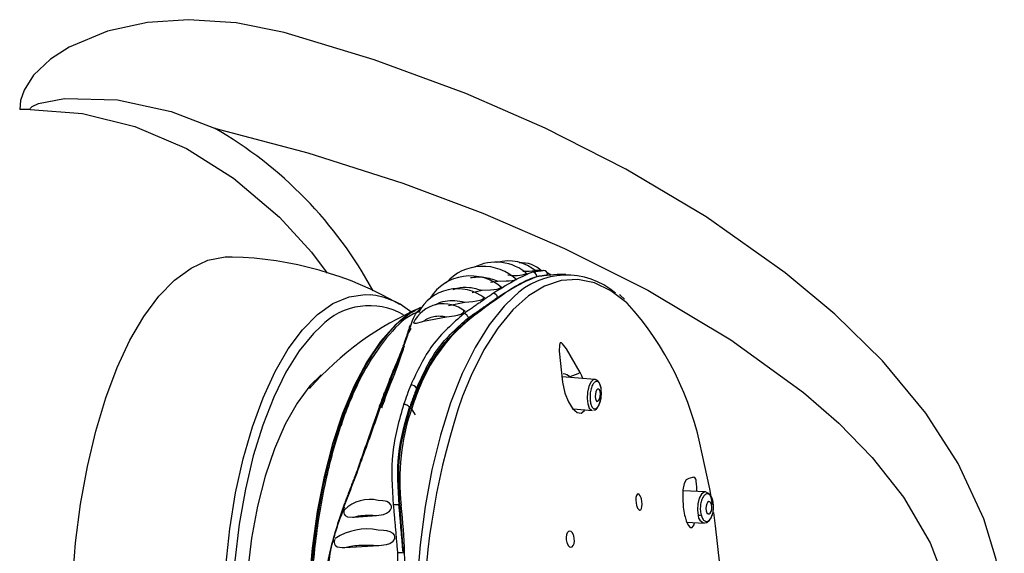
# Model space of a CAD drawing. Header units: millimetres. Extents: x 3813.37 to 3814.5, y 4795.07 to 4797.37.
# Tile 37 of 41: x 3813.7291 to 3813.8082, y 4796.6539 to 4796.6968. Entities that reach past the tile are written whole.
import ezdxf

# ---------------------------------------------------------------- set-up
doc = ezdxf.new("R2010")
doc.units = ezdxf.units.MM
doc.layers.add('SANINDUSA', color=3, linetype='Continuous')

msp = doc.modelspace()

# ---------------------------------------------------------------- linework, layer by layer
at = {"layer": 'SANINDUSA'}
for p, q in [((3813.729900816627, 4796.689567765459), (3813.72906585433, 4796.689567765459)), ((3813.770912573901, 4796.676630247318), (3813.770468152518, 4796.676649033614)), ((3813.766899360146, 4796.675715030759), (3813.767500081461, 4796.675783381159)), ((3813.765421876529, 4796.674885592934), (3813.766226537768, 4796.675050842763)), ((3813.763532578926, 4796.673834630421), (3813.76484069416, 4796.674095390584)), ((3813.761520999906, 4796.672561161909), (3813.763370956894, 4796.672914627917)), ((3813.765136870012, 4796.672731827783), (3813.765125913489, 4796.672845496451)), ((3813.76513687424, 4796.672731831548), (3813.765138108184, 4796.672727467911)), ((3813.77528724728, 4796.667889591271), (3813.772650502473, 4796.668106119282)), ((3813.760965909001, 4796.667179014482), (3813.760984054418, 4796.666990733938)), ((3813.760984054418, 4796.666990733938), (3813.761051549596, 4796.66687133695)), ((3813.760480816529, 4796.665628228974), (3813.760399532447, 4796.66564556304)), ((3813.760480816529, 4796.665628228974), (3813.760854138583, 4796.665040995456)), ((3813.773556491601, 4796.6655476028), (3813.773495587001, 4796.665563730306)), ((3813.773575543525, 4796.665521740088), (3813.775082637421, 4796.665397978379)), ((3813.784188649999, 4796.658839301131), (3813.78237079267, 4796.658920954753)), ((3813.759555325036, 4796.657763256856), (3813.759604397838, 4796.657752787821)), ((3813.759606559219, 4796.657750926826), (3813.759733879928, 4796.657641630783)), ((3813.755958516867, 4796.656820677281), (3813.75772987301, 4796.656951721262)), ((3813.782686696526, 4796.656404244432), (3813.784076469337, 4796.656341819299)), ((3813.755203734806, 4796.654383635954), (3813.757928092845, 4796.654534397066))]:
    msp.add_line(p, q, dxfattribs=at)
at = {"layer": 'SANINDUSA', "flags": 128}
for points in [[(3813.750323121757, 4796.695768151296), (3813.746453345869, 4796.696552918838), (3813.742621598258, 4796.696798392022), (3813.739330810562, 4796.696574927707), (3813.736115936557, 4796.695873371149), (3813.733041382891, 4796.694577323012), (3813.731551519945, 4796.693628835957), (3813.730183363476, 4796.692326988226), (3813.729425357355, 4796.691142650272), (3813.729142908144, 4796.690298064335), (3813.72906585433, 4796.689567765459)], [(3813.764911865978, 4796.690859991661), (3813.757563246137, 4796.693574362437), (3813.750323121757, 4796.695768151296)], [(3813.764911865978, 4796.60424673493), (3813.771308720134, 4796.607046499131), (3813.777784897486, 4796.610320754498), (3813.784275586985, 4796.614153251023), (3813.789563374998, 4796.617814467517), (3813.794691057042, 4796.622044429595), (3813.799475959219, 4796.626939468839), (3813.802193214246, 4796.63038835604), (3813.804583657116, 4796.634191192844), (3813.806540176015, 4796.638470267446), (3813.807816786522, 4796.643095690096), (3813.808198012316, 4796.646544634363), (3813.808103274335, 4796.650020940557), (3813.807535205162, 4796.653416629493), (3813.80655240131, 4796.6566765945), (3813.804488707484, 4796.661135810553), (3813.801889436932, 4796.665166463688), (3813.798398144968, 4796.669379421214), (3813.794583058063, 4796.673118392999), (3813.790585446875, 4796.676443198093), (3813.784235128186, 4796.680945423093), (3813.777769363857, 4796.684792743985), (3813.771293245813, 4796.688069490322), (3813.764911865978, 4796.690859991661)], [(3813.729900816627, 4796.689567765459), (3813.729903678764, 4796.689599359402), (3813.729913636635, 4796.689635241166), (3813.729941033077, 4796.689687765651), (3813.730061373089, 4796.689808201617), (3813.730574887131, 4796.690056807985), (3813.732673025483, 4796.69045835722), (3813.736922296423, 4796.690360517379), (3813.741241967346, 4796.68942089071), (3813.744728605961, 4796.688074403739)], [(3813.729900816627, 4796.689567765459), (3813.734115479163, 4796.689246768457), (3813.738314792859, 4796.688220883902), (3813.742462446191, 4796.686446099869), (3813.74626077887, 4796.684068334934), (3813.749955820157, 4796.680917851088), (3813.752528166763, 4796.678110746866), (3813.753767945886, 4796.676438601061)], [(3813.744728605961, 4796.688074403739), (3813.752216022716, 4796.686109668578), (3813.759853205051, 4796.683668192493)], [(3813.759853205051, 4796.683668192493), (3813.766299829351, 4796.681246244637), (3813.772857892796, 4796.678408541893), (3813.779538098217, 4796.675052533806), (3813.786211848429, 4796.67107599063), (3813.792057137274, 4796.666825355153), (3813.794889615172, 4796.664359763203), (3813.797586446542, 4796.661610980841), (3813.800107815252, 4796.658436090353), (3813.802233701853, 4796.654762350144), (3813.803198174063, 4796.65224439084)], [(3813.733305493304, 4796.651527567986), (3813.733561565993, 4796.65474173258), (3813.733963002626, 4796.65787154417), (3813.734505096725, 4796.660880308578), (3813.735181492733, 4796.663732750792), (3813.735984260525, 4796.666395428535), (3813.736903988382, 4796.668837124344), (3813.737929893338, 4796.67102921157), (3813.739049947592, 4796.672945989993), (3813.740251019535, 4796.674564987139), (3813.741519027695, 4796.675867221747), (3813.742839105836, 4796.676837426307), (3813.744195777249, 4796.677464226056), (3813.745573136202, 4796.677740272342), (3813.746144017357, 4796.677751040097)], [(3813.777889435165, 4796.674017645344), (3813.7778639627, 4796.674040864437), (3813.776583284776, 4796.675013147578), (3813.775264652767, 4796.675640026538), (3813.773924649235, 4796.67591361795), (3813.772580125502, 4796.675830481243), (3813.771247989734, 4796.675391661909), (3813.769944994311, 4796.674602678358), (3813.768687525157, 4796.673473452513), (3813.767491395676, 4796.672018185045), (3813.76637164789, 4796.670255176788), (3813.765342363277, 4796.668206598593), (3813.764651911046, 4796.666535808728)], [(3813.767500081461, 4796.675783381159), (3813.768156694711, 4796.675800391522), (3813.768405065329, 4796.675814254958), (3813.768649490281, 4796.675838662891), (3813.768783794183, 4796.675862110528), (3813.76888388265, 4796.675893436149), (3813.76892406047, 4796.675923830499), (3813.768921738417, 4796.675952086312)], [(3813.770748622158, 4796.676174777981), (3813.77111520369, 4796.676251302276), (3813.771178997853, 4796.67625231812)], [(3813.772950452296, 4796.676315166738), (3813.772271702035, 4796.676323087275), (3813.771181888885, 4796.676221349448)], [(3813.766226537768, 4796.675050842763), (3813.766901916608, 4796.675084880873), (3813.767171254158, 4796.675109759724), (3813.767438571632, 4796.67515065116), (3813.76757211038, 4796.675184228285), (3813.767674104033, 4796.675227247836), (3813.767717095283, 4796.675267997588), (3813.767717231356, 4796.675303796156)], [(3813.745620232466, 4796.652866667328), (3813.745949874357, 4796.655867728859), (3813.746421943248, 4796.658760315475), (3813.747030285, 4796.661506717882), (3813.747766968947, 4796.664071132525), (3813.748622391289, 4796.666420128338), (3813.749585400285, 4796.66852308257), (3813.750643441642, 4796.670352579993), (3813.751782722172, 4796.671884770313), (3813.752988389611, 4796.673099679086), (3813.75424472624, 4796.673981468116), (3813.75553535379, 4796.674518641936), (3813.756843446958, 4796.674704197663), (3813.75722804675, 4796.674691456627)], [(3813.768753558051, 4796.674499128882), (3813.768007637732, 4796.673767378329), (3813.766798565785, 4796.672269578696), (3813.765667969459, 4796.670460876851), (3813.764630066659, 4796.668364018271), (3813.763697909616, 4796.666005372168), (3813.762883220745, 4796.663414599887), (3813.762196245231, 4796.660624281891), (3813.761645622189, 4796.657669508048), (3813.761238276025, 4796.654587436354), (3813.760979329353, 4796.651416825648), (3813.760872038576, 4796.648197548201), (3813.760917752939, 4796.644970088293), (3813.761115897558, 4796.641775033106), (3813.761463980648, 4796.638652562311), (3813.761957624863, 4796.635641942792), (3813.762590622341, 4796.632781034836), (3813.763355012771, 4796.63010581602), (3813.764241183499, 4796.627649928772), (3813.765237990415, 4796.625444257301), (3813.766332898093, 4796.623516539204), (3813.767512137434, 4796.621891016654), (3813.768760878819, 4796.620588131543), (3813.76877331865, 4796.620577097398)], [(3813.76484069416, 4796.674095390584), (3813.765492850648, 4796.67415126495), (3813.765790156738, 4796.674193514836), (3813.766085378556, 4796.674261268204), (3813.766210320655, 4796.674307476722), (3813.766302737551, 4796.674362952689), (3813.766339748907, 4796.674413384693), (3813.766335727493, 4796.674457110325)], [(3813.77766166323, 4796.6743436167), (3813.77735971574, 4796.674628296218), (3813.77726620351, 4796.674694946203)], [(3813.761291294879, 4796.673680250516), (3813.760493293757, 4796.673238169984), (3813.7592528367, 4796.67225054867), (3813.758069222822, 4796.670928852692), (3813.756958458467, 4796.669290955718), (3813.75593556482, 4796.667359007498), (3813.755014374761, 4796.665159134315), (3813.754207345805, 4796.662721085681), (3813.753525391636, 4796.660077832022), (3813.752977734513, 4796.657265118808), (3813.75257178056, 4796.654320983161), (3813.752313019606, 4796.651285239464), (3813.752204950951, 4796.648198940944), (3813.752249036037, 4796.645103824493), (3813.752444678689, 4796.642041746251), (3813.752789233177, 4796.639054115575), (3813.753278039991, 4796.636181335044), (3813.753904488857, 4796.633462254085), (3813.754660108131, 4796.630933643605), (3813.755534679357, 4796.628629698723), (3813.756516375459, 4796.626581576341), (3813.757591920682, 4796.624816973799), (3813.758746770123, 4796.623359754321), (3813.759965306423, 4796.6222296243)], [(3813.763370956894, 4796.672914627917), (3813.763978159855, 4796.672996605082), (3813.764247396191, 4796.673055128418), (3813.764512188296, 4796.673142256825), (3813.764641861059, 4796.673207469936), (3813.764734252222, 4796.673281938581), (3813.764768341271, 4796.673346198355), (3813.764759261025, 4796.673401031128)], [(3813.760725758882, 4796.672474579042), (3813.760724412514, 4796.672472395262), (3813.760726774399, 4796.672434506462), (3813.760783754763, 4796.672408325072), (3813.760947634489, 4796.672418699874), (3813.761359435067, 4796.672516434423), (3813.761520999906, 4796.672561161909)], [(3813.753255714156, 4796.672148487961), (3813.752680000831, 4796.671586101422), (3813.75153120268, 4796.670178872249), (3813.750459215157, 4796.668465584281), (3813.749478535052, 4796.666469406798), (3813.748602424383, 4796.664217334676), (3813.747842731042, 4796.661739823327), (3813.747209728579, 4796.659070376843), (3813.746711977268, 4796.656245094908), (3813.746356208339, 4796.653302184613), (3813.746147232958, 4796.650281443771), (3813.746087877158, 4796.64722372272), (3813.746178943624, 4796.644170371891), (3813.746419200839, 4796.641162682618), (3813.746805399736, 4796.638241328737), (3813.747332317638, 4796.635445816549), (3813.747992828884, 4796.632813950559), (3813.748778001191, 4796.630381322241), (3813.749677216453, 4796.62818082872), (3813.750678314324, 4796.626242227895), (3813.751418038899, 4796.625076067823)], [(3813.774122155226, 4796.668430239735), (3813.773006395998, 4796.670354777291), (3813.772693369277, 4796.670751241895), (3813.77260552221, 4796.670818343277), (3813.772542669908, 4796.670835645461), (3813.772497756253, 4796.670815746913), (3813.772465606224, 4796.670764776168), (3813.77243647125, 4796.670635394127), (3813.772435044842, 4796.670153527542), (3813.77269731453, 4796.667661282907)], [(3813.753306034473, 4796.668268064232), (3813.752394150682, 4796.667362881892), (3813.751356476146, 4796.66597490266), (3813.750402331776, 4796.664284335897), (3813.749547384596, 4796.662318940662), (3813.748805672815, 4796.660110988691), (3813.74818937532, 4796.657696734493), (3813.747708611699, 4796.655115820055), (3813.747371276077, 4796.652410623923), (3813.747182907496, 4796.64962556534), (3813.747146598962, 4796.646806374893), (3813.747262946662, 4796.643999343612), (3813.747530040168, 4796.64125056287), (3813.747943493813, 4796.638605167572), (3813.748496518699, 4796.636106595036), (3813.749180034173, 4796.633795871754), (3813.74998281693, 4796.631710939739), (3813.7508916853, 4796.629886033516), (3813.751891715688, 4796.628351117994)], [(3813.774316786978, 4796.667969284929), (3813.774239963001, 4796.668188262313), (3813.774122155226, 4796.668430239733)], [(3813.77528724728, 4796.667889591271), (3813.775154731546, 4796.667858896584), (3813.774959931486, 4796.667660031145), (3813.774799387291, 4796.667306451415), (3813.774697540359, 4796.666851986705), (3813.774669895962, 4796.666365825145), (3813.774720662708, 4796.665921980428), (3813.774842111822, 4796.665588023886), (3813.775015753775, 4796.665414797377), (3813.775082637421, 4796.665397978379)], [(3813.775809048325, 4796.666592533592), (3813.775806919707, 4796.667057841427), (3813.775785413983, 4796.667216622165), (3813.775728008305, 4796.667446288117), (3813.775642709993, 4796.667636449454), (3813.775513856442, 4796.667792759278), (3813.775334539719, 4796.667882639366), (3813.77528572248, 4796.667879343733)], [(3813.772697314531, 4796.667661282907), (3813.772885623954, 4796.666775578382), (3813.773160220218, 4796.666088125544), (3813.773506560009, 4796.665546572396), (3813.773873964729, 4796.665229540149), (3813.774196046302, 4796.665180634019), (3813.774420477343, 4796.665352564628), (3813.774463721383, 4796.665448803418)], [(3813.775513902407, 4796.667101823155), (3813.775435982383, 4796.667022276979), (3813.775371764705, 4796.666880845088), (3813.775331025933, 4796.666699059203), (3813.775319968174, 4796.666504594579), (3813.775340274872, 4796.666327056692), (3813.775388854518, 4796.666193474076), (3813.775458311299, 4796.666124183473), (3813.775538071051, 4796.666129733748), (3813.775615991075, 4796.666209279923), (3813.775680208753, 4796.666350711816), (3813.775720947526, 4796.666532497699), (3813.775732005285, 4796.666726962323), (3813.775711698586, 4796.66690450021), (3813.77566311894, 4796.667038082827), (3813.775593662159, 4796.667107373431), (3813.775513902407, 4796.667101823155)], [(3813.78474248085, 4796.657838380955), (3813.784522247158, 4796.659088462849), (3813.783907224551, 4796.66191874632)], [(3813.783487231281, 4796.658870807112), (3813.783487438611, 4796.658883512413), (3813.783483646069, 4796.65919154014), (3813.783463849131, 4796.659528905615), (3813.783446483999, 4796.659667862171), (3813.783421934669, 4796.659790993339), (3813.783394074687, 4796.659880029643), (3813.783354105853, 4796.659958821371), (3813.78325340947, 4796.660040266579), (3813.782838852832, 4796.659928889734), (3813.782639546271, 4796.659812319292)], [(3813.782639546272, 4796.659812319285), (3813.782463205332, 4796.659510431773), (3813.782373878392, 4796.659012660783), (3813.782351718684, 4796.658354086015), (3813.782400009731, 4796.657631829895), (3813.782506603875, 4796.656978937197), (3813.782540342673, 4796.656835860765), (3813.782635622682, 4796.656516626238), (3813.78279125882, 4796.656174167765), (3813.782952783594, 4796.655990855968), (3813.783121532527, 4796.655985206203), (3813.783269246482, 4796.656207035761), (3813.783307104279, 4796.656376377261)], [(3813.778660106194, 4796.657695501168), (3813.778730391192, 4796.657530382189), (3813.778812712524, 4796.657420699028), (3813.778897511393, 4796.657379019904), (3813.778975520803, 4796.657409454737), (3813.77903832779, 4796.657508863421), (3813.779078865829, 4796.657667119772), (3813.779092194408, 4796.657867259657), (3813.779076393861, 4796.658086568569), (3813.779033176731, 4796.65829925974), (3813.779014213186, 4796.658362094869), (3813.778943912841, 4796.658527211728), (3813.778861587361, 4796.65863689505), (3813.77877679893, 4796.658678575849), (3813.778698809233, 4796.658648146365), (3813.778636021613, 4796.6585487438), (3813.778595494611, 4796.658390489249), (3813.778582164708, 4796.65819034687), (3813.77859795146, 4796.657971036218), (3813.77864114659, 4796.6577583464), (3813.778660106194, 4796.657695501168)], [(3813.784188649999, 4796.658839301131), (3813.784088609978, 4796.658826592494), (3813.783861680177, 4796.658663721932), (3813.783675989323, 4796.658337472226), (3813.783559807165, 4796.657897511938), (3813.783530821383, 4796.657410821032), (3813.783593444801, 4796.656951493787)], [(3813.755080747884, 4796.657682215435), (3813.755064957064, 4796.657693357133), (3813.75505580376, 4796.657702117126), (3813.755053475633, 4796.657708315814), (3813.755058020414, 4796.657711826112), (3813.755069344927, 4796.65771257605), (3813.755087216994, 4796.657710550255), (3813.7551112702, 4796.657705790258), (3813.755141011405, 4796.657698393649)], [(3813.75772987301, 4796.656951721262), (3813.758310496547, 4796.657033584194), (3813.758554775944, 4796.657128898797), (3813.758779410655, 4796.657289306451), (3813.758877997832, 4796.657415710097), (3813.758934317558, 4796.657563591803), (3813.758936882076, 4796.657693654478), (3813.758900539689, 4796.657806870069), (3813.758795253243, 4796.657941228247), (3813.758573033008, 4796.658068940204), (3813.758445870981, 4796.65808920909)], [(3813.758447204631, 4796.658096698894), (3813.758253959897, 4796.658131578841), (3813.75787784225, 4796.658166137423)], [(3813.784102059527, 4796.65635140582), (3813.784298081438, 4796.656388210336), (3813.784516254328, 4796.656564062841), (3813.784641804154, 4796.656756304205), (3813.784729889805, 4796.656965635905), (3813.784798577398, 4796.657228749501), (3813.784836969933, 4796.657558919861)], [(3813.784676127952, 4796.657831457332), (3813.784618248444, 4796.657976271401), (3813.784536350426, 4796.658060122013), (3813.784442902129, 4796.658070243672), (3813.784352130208, 4796.658005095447), (3813.784277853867, 4796.657874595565), (3813.784231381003, 4796.65769861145), (3813.784219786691, 4796.657503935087), (3813.784244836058, 4796.65732020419), (3813.784302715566, 4796.657175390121), (3813.784384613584, 4796.657091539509), (3813.784478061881, 4796.657081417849), (3813.784568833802, 4796.657146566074), (3813.784643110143, 4796.657277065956), (3813.784689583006, 4796.657453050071), (3813.784701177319, 4796.657647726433), (3813.784676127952, 4796.657831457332)], [(3813.784836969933, 4796.657558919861), (3813.784810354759, 4796.658027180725), (3813.784778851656, 4796.658175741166)], [(3813.75517436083, 4796.657437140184), (3813.755126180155, 4796.657291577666), (3813.755120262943, 4796.657166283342), (3813.755145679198, 4796.657062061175), (3813.755226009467, 4796.656944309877), (3813.75540470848, 4796.656842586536), (3813.755806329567, 4796.656807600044), (3813.755958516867, 4796.656820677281)], [(3813.778820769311, 4796.622037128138), (3813.779639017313, 4796.623075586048), (3813.780758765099, 4796.624838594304), (3813.781788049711, 4796.6268871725), (3813.7827139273, 4796.629195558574), (3813.783524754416, 4796.631734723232), (3813.784210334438, 4796.634472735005), (3813.7847620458, 4796.637375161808), (3813.78517295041, 4796.640405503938), (3813.785437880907, 4796.643525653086), (3813.785553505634, 4796.646696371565), (3813.785518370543, 4796.649877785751), (3813.78533291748, 4796.653029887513), (3813.784999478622, 4796.656113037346), (3813.784843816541, 4796.657199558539)], [(3813.758573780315, 4796.655713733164), (3813.758308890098, 4796.655749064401), (3813.757871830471, 4796.655778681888)], [(3813.757928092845, 4796.654534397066), (3813.758553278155, 4796.654609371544), (3813.758821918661, 4796.654706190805), (3813.759068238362, 4796.654875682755), (3813.759159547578, 4796.654992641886), (3813.759211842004, 4796.655131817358), (3813.759212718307, 4796.655256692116), (3813.759177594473, 4796.655363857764), (3813.759074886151, 4796.655499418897), (3813.758848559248, 4796.655642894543), (3813.758572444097, 4796.655704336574)], [(3813.773056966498, 4796.654715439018), (3813.773141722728, 4796.654548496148), (3813.773246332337, 4796.654438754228), (3813.77335897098, 4796.654398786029), (3813.773466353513, 4796.654433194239), (3813.773556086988, 4796.654537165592), (3813.773618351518, 4796.65469789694), (3813.773646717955, 4796.654897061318), (3813.773638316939, 4796.655113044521), (3813.773593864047, 4796.655322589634), (3813.773573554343, 4796.65538203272), (3813.773488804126, 4796.655548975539), (3813.773384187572, 4796.655658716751), (3813.773271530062, 4796.655698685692), (3813.773164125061, 4796.655664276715), (3813.773074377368, 4796.655560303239), (3813.773012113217, 4796.655399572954), (3813.772983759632, 4796.655200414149), (3813.772992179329, 4796.654984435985), (3813.773036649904, 4796.654774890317), (3813.773056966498, 4796.654715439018)], [(3813.754384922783, 4796.65503130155), (3813.754341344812, 4796.654891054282), (3813.754336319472, 4796.654770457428), (3813.754358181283, 4796.654671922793), (3813.754428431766, 4796.654553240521), (3813.754592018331, 4796.654437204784), (3813.754970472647, 4796.654371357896), (3813.755203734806, 4796.654383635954)]]:
    msp.add_lwpolyline(points, dxfattribs=at)
at = {"layer": 'SANINDUSA'}
for centre, radius, start, end in [((3813.728112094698, 4796.659134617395), 0.03337094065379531, 28.42081468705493, 60.13662068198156), ((3813.745458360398, 4796.649591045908), 0.02813963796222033, 59.76601497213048, 88.59427770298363), ((3813.767333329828, 4796.673484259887), 0.003829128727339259, 48.04696815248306, 117.841358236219), ((3813.768364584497, 4796.674043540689), 0.003365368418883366, 48.88173837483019, 106.2753674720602), ((3813.769319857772, 4796.674771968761), 0.002499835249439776, 46.82835543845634, 92.53454743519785), ((3813.766283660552, 4796.673032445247), 0.003944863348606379, 46.19795788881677, 138.1998481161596), ((3813.769509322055, 4796.686989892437), 0.01040649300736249, 269.969750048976, 275.5097333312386), ((3813.770263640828, 4796.676152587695), 0.0003642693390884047, 2.69852362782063, 86.26584501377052), ((3813.771165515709, 4796.676277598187), 0.0003546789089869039, 2.989337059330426, 89.53391029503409), ((3813.765279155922, 4796.672389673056), 0.003819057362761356, 48.353029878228, 147.7226481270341), ((3813.774869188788, 4796.664770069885), 0.01212627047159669, 109.8649900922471, 126.8446124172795), ((3813.768833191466, 4796.679415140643), 0.00317256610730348, 260.4367101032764, 287.9365872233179), ((3813.773022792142, 4796.670242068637), 0.006029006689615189, 49.19596674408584, 135.081806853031), ((3813.764245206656, 4796.671654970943), 0.003519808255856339, 51.41628617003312, 153.006750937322), ((3813.756637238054, 4796.668698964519), 0.006021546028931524, 49.15171087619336, 84.36932088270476), ((3813.790415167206, 4796.641251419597), 0.04030379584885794, 124.4812646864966, 128.6255524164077), ((3813.767062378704, 4796.674405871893), 0.0004194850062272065, 8.722002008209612, 79.22300245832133), ((3813.771079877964, 4796.65077048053), 0.02488212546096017, 113.179151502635, 138.8189313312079), ((3813.757181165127, 4796.668350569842), 0.005461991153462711, 59.93039070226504, 135.9460159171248), ((3813.763148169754, 4796.671259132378), 0.002707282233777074, 50.84272042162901, 154.2716309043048), ((3813.759557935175, 4796.657353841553), 0.02477349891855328, 10.61832096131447, 42.27164194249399), ((3813.773801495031, 4796.662178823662), 0.01358396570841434, 128.9805834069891, 159.2195754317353), ((3813.760669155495, 4796.67200256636), 0.0003150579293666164, 116.5535186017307, 186.740937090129), ((3813.772708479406, 4796.66754801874), 0.000784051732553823, 42.94251453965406, 86.90612987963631), ((3813.783874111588, 4796.643716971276), 0.02656776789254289, 111.534393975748, 113.4948362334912), ((3813.793531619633, 4796.654340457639), 0.03553179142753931, 158.3938396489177, 161.0629878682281), ((3813.793463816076, 4796.654220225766), 0.03490015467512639, 158.5360638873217, 160.9207636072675), ((3813.760534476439, 4796.666924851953), 0.0005007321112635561, 30.50289155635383, 94.3608390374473), ((3813.793593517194, 4796.654222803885), 0.03491363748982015, 158.5360638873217, 160.9207635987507), ((3813.790842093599, 4796.654206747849), 0.03482229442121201, 159.0407688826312, 160.4160585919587), ((3813.791190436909, 4796.654247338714), 0.03503831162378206, 158.7504543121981, 160.7063732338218), ((3813.790382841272, 4796.654092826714), 0.03422663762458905, 159.0407689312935, 160.4160585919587), ((3813.758556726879, 4796.66676829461), 0.0001794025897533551, 97.16385675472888, 161.8445010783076), ((3813.820461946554, 4796.647468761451), 0.05897721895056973, 161.1376825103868, 196.8477458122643), ((3813.774021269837, 4796.666625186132), 0.001788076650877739, 329.7824564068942, 358.953648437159), ((3813.777525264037, 4796.659766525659), 0.01791595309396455, 160.8787851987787, 186.4446187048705), ((3813.77511656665, 4796.665886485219), 0.0004778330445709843, 280.1148437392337, 340.2827797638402), ((3813.784021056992, 4796.658210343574), 0.0006509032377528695, 1.697641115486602, 75.07955529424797), ((3813.757197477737, 4796.655355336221), 0.002891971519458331, 76.39306505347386, 134.7659729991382), ((3813.71038705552, 4796.652215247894), 0.04964558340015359, 1.960201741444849, 6.407433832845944), ((3813.783606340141, 4796.657341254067), 0.0003899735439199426, 268.1050425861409, 303.5951208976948), ((3813.784244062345, 4796.656970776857), 0.0006509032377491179, 181.6976411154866, 255.079555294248), ((3813.756969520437, 4796.651246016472), 0.00462160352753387, 78.7414055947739, 123.4852510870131), ((3813.759600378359, 4796.652982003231), 0.0009727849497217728, 73.02946825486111, 100.1189756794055), ((3813.705387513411, 4796.652180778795), 0.05464354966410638, 353.8187861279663, 1.817011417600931)]:
    msp.add_arc(centre, radius, start, end, dxfattribs=at)
for points, knots in [([(3813.77028736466, 4796.676516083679), (3813.769880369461, 4796.676346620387), (3813.769066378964, 4796.676007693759), (3813.767782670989, 4796.675214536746), (3813.767140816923, 4796.674817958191)], [0, 0, 0, 0, 0.4999999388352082, 1, 1, 1, 1]), ([(3813.765288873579, 4796.676072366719), (3813.765646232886, 4796.676113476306), (3813.766384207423, 4796.676198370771), (3813.76712039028, 4796.675924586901), (3813.767500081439, 4796.675783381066)], [0, 0, 0, 0, 0.4842434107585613, 0.9999999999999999, 0.9999999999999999, 0.9999999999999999, 0.9999999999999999]), ([(3813.76747832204, 4796.674470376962), (3813.76811582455, 4796.674885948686), (3813.769390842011, 4796.675717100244), (3813.77021482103, 4796.67601872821), (3813.770626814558, 4796.676169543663)], [0, 0, 0, 0, 0.4999951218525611, 1, 1, 1, 1]), ([(3813.763903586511, 4796.675109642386), (3813.764008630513, 4796.675152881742), (3813.764408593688, 4796.675317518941), (3813.765219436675, 4796.675330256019), (3813.765890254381, 4796.675144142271), (3813.766226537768, 4796.675050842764)], [0, 0, 0, 0, 0.1508333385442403, 0.5743096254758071, 1, 1, 1, 1]), ([(3813.762427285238, 4796.67384698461), (3813.762471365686, 4796.673879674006), (3813.762708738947, 4796.674055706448), (3813.763257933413, 4796.674204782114), (3813.764033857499, 4796.674277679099), (3813.764571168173, 4796.674156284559), (3813.76484069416, 4796.674095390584)], [0, 0, 0, 0, 0.07057399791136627, 0.3800410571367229, 0.6890159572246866, 1, 1, 1, 1]), ([(3813.761151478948, 4796.673320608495), (3813.760959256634, 4796.673248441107), (3813.760042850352, 4796.672904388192), (3813.758501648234, 4796.671294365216), (3813.756632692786, 4796.668540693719), (3813.755038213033, 4796.664902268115), (3813.753771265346, 4796.660617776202), (3813.752882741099, 4796.655825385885), (3813.752406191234, 4796.650716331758), (3813.752360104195, 4796.645485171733), (3813.752746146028, 4796.640332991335), (3813.753549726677, 4796.635459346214), (3813.754739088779, 4796.631045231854), (3813.756271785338, 4796.627283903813), (3813.758076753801, 4796.624231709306), (3813.759445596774, 4796.622967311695), (3813.76013001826, 4796.622335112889)], [0, 0, 0, 0, 0.02000937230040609, 0.09539326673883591, 0.1707771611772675, 0.2461610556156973, 0.3215449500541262, 0.3969288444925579, 0.4723127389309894, 0.547696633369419, 0.6230805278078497, 0.6984644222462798, 0.7738483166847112, 0.8492322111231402, 0.9246161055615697, 1, 1, 1, 1]), ([(3813.755110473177, 4796.66511589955), (3813.755627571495, 4796.666371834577), (3813.75666176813, 4796.66888370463), (3813.758576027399, 4796.671550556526), (3813.760000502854, 4796.67307475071), (3813.760790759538, 4796.673373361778), (3813.760852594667, 4796.673396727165)], [0, 0, 0, 0, 0.3241607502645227, 0.6483215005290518, 0.9724822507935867, 1, 1, 1, 1]), ([(3813.760528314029, 4796.672284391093), (3813.760678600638, 4796.672753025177), (3813.760837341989, 4796.673248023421), (3813.761313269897, 4796.6736005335), (3813.76133861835, 4796.673619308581)], [0, 0, 0, 0, 0.9467388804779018, 1, 1, 1, 1]), ([(3813.764782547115, 4796.673185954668), (3813.763872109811, 4796.672386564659), (3813.762050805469, 4796.670787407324), (3813.761014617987, 4796.668545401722), (3813.760496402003, 4796.667424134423)], [0, 0, 0, 0, 0.4998820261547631, 1, 1, 1, 1]), ([(3813.760965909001, 4796.667179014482), (3813.761468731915, 4796.668281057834), (3813.762474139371, 4796.670484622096), (3813.764242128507, 4796.672058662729), (3813.765125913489, 4796.672845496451)], [0, 0, 0, 0, 0.5001185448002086, 1, 1, 1, 1]), ([(3813.76098405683, 4796.666990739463), (3813.761489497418, 4796.668093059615), (3813.76250023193, 4796.670297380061), (3813.764258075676, 4796.671920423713), (3813.765136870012, 4796.672731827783)], [0, 0, 0, 0, 0.5000725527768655, 1, 1, 1, 1]), ([(3813.761520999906, 4796.672561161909), (3813.76164516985, 4796.672648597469), (3813.761892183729, 4796.672822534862), (3813.762350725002, 4796.672960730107), (3813.762849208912, 4796.673005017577), (3813.763196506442, 4796.672944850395), (3813.763370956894, 4796.672914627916)], [0, 0, 0, 0, 0.2516497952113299, 0.5006122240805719, 0.7491533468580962, 1, 1, 1, 1]), ([(3813.765125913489, 4796.672845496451), (3813.765113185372, 4796.672880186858), (3813.765092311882, 4796.67293707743), (3813.765041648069, 4796.673012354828), (3813.764990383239, 4796.673071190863), (3813.76493267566, 4796.673120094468), (3813.764861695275, 4796.67316425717), (3813.764812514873, 4796.673177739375), (3813.764782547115, 4796.673185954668)], [0, 0, 0, 0, 0.2149901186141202, 0.3525733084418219, 0.5003442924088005, 0.6481913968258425, 0.7856277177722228, 1, 1, 1, 1]), ([(3813.758534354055, 4796.666946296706), (3813.758963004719, 4796.668038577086), (3813.759606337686, 4796.669677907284), (3813.760229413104, 4796.671349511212), (3813.760428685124, 4796.671972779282), (3813.760528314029, 4796.672284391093)], [0, 0, 0, 0, 0.4996017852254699, 0.7498187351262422, 1, 1, 1, 1]), ([(3813.75986118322, 4796.670523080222), (3813.759860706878, 4796.670523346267), (3813.759856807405, 4796.670525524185), (3813.759658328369, 4796.669934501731), (3813.759210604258, 4796.668953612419), (3813.758662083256, 4796.667535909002), (3813.758385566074, 4796.666821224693)], [0, 0, 0, 0, 0.0009428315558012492, 0.007718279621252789, 0.4997767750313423, 1, 1, 1, 1]), ([(3813.75842080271, 4796.666335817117), (3813.758857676, 4796.667449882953), (3813.759519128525, 4796.66913664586), (3813.759872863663, 4796.670215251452), (3813.759992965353, 4796.670581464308)], [0, 0, 0, 0, 0.6604756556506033, 1, 1, 1, 1]), ([(3813.775385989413, 4796.665552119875), (3813.775445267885, 4796.66560047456), (3813.775563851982, 4796.665697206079), (3813.775709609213, 4796.666027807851), (3813.775802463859, 4796.666438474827), (3813.775827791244, 4796.666881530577), (3813.775781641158, 4796.667286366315), (3813.775671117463, 4796.667587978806), (3813.775512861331, 4796.66775502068), (3813.775392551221, 4796.667722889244), (3813.775332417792, 4796.667706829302)], [0, 0, 0, 0, 0.124818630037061, 0.2496944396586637, 0.3746571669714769, 0.4997338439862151, 0.6249185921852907, 0.7500608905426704, 0.8750753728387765, 0.9999999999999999, 0.9999999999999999, 0.9999999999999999, 0.9999999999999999]), ([(3813.755141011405, 4796.657698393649), (3813.755423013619, 4796.658420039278), (3813.75598705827, 4796.659863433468), (3813.75701977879, 4796.662674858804), (3813.757680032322, 4796.664564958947), (3813.758119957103, 4796.665824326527)], [0, 0, 0, 0, 0.2501812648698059, 0.5003982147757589, 1, 1, 1, 1]), ([(3813.757973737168, 4796.665706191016), (3813.757696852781, 4796.664908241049), (3813.757281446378, 4796.663711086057), (3813.75675002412, 4796.662192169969), (3813.756476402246, 4796.661416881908), (3813.756338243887, 4796.661023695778), (3813.756269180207, 4796.660825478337), (3813.756235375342, 4796.660725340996), (3813.756218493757, 4796.660675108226), (3813.756210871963, 4796.660649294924), (3813.756206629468, 4796.660636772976), (3813.756205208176, 4796.660630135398), (3813.756204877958, 4796.660626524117), (3813.756204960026, 4796.660624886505), (3813.75620500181, 4796.660624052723)], [0, 0, 0, 0, 0.4998657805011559, 0.7499427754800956, 0.8750052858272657, 0.9375457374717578, 0.9688173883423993, 0.9844513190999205, 0.9922670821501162, 0.9961645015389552, 0.9981437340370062, 0.9990704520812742, 0.999526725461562, 1, 1, 1, 1]), ([(3813.758119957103, 4796.665824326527), (3813.758101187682, 4796.665819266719), (3813.758063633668, 4796.665809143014), (3813.758020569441, 4796.66578268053), (3813.757988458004, 4796.665749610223), (3813.757979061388, 4796.665722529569), (3813.757974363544, 4796.665708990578)], [0, 0, 0, 0, 0.2498227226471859, 0.4998473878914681, 0.7499483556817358, 1, 1, 1, 1]), ([(3813.759922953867, 4796.665871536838), (3813.75955609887, 4796.664596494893), (3813.758822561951, 4796.662047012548), (3813.759003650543, 4796.659205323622), (3813.759094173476, 4796.657784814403)], [0, 0, 0, 0, 0.5001179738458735, 0.9999999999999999, 0.9999999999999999, 0.9999999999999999, 0.9999999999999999]), ([(3813.759555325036, 4796.657763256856), (3813.759474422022, 4796.659150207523), (3813.759312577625, 4796.661924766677), (3813.760037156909, 4796.664405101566), (3813.760399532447, 4796.66564556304)], [0, 0, 0, 0, 0.4998814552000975, 1, 1, 1, 1]), ([(3813.759604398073, 4796.657752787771), (3813.759534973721, 4796.659132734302), (3813.759396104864, 4796.661893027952), (3813.760119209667, 4796.664383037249), (3813.760480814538, 4796.665628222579)], [0, 0, 0, 0, 0.4999274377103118, 1, 1, 1, 1]), ([(3813.760399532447, 4796.66564556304), (3813.760389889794, 4796.665661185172), (3813.760370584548, 4796.665692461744), (3813.760324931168, 4796.665737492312), (3813.760269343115, 4796.665778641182), (3813.760205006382, 4796.665814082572), (3813.760135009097, 4796.665842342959), (3813.760062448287, 4796.665861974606), (3813.759989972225, 4796.665872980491), (3813.759945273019, 4796.665872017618), (3813.759922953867, 4796.665871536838)], [0, 0, 0, 0, 0.1248247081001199, 0.2499075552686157, 0.3750064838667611, 0.5000076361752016, 0.6249984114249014, 0.7501066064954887, 0.8752235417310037, 1, 1, 1, 1]), ([(3813.760759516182, 4796.6218337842), (3813.760503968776, 4796.621959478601), (3813.759525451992, 4796.622440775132), (3813.757949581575, 4796.624295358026), (3813.756132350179, 4796.627303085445), (3813.754609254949, 4796.63115574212), (3813.753430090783, 4796.635620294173), (3813.752642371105, 4796.64054823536), (3813.75227630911, 4796.645742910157), (3813.75234400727, 4796.651010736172), (3813.752850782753, 4796.656132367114), (3813.753747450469, 4796.660972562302), (3813.754656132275, 4796.663734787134), (3813.755110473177, 4796.66511589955)], [0, 0, 0, 0, 0.03414017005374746, 0.130726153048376, 0.2273121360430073, 0.3238981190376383, 0.4204841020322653, 0.5170700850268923, 0.613656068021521, 0.7102420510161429, 0.8068280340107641, 0.9034140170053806, 1, 1, 1, 1]), ([(3813.78447638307, 4796.65864843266), (3813.784473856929, 4796.658651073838), (3813.784411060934, 4796.658716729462), (3813.784258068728, 4796.658696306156), (3813.784054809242, 4796.658562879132), (3813.783884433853, 4796.658261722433), (3813.783779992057, 4796.657863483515), (3813.783749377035, 4796.657415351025), (3813.78379787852, 4796.657149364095), (3813.783822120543, 4796.657016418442)], [0, 0, 0, 0, 0.006932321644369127, 0.1723268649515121, 0.3378722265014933, 0.5035606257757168, 0.6691928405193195, 0.8346558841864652, 1, 1, 1, 1]), ([(3813.784778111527, 4796.65814964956), (3813.784739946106, 4796.658267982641), (3813.784665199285, 4796.65849973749), (3813.784538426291, 4796.658599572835), (3813.78447638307, 4796.65864843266)], [0, 0, 0, 0, 0.5105959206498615, 1, 1, 1, 1]), ([(3813.755080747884, 4796.657682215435), (3813.75466245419, 4796.656436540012), (3813.753825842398, 4796.653945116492), (3813.753396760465, 4796.65001000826), (3813.753525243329, 4796.646055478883), (3813.754169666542, 4796.64350338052), (3813.754491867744, 4796.642227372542)], [0, 0, 0, 0, 0.2499924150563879, 0.4999994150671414, 0.7500077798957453, 1, 1, 1, 1]), ([(3813.75455311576, 4796.642269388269), (3813.75422718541, 4796.643542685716), (3813.753575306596, 4796.646089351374), (3813.753443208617, 4796.650039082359), (3813.753875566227, 4796.653969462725), (3813.75471920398, 4796.65645543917), (3813.755141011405, 4796.657698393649)], [0, 0, 0, 0, 0.2499931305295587, 0.5000001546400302, 0.75000686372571, 1, 1, 1, 1]), ([(3813.753896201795, 4796.652928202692), (3813.75393180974, 4796.653254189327), (3813.754110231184, 4796.654887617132), (3813.754707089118, 4796.656424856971), (3813.755184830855, 4796.657655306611)], [0, 0, 0, 0, 0.1995721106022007, 1, 1, 1, 1]), ([(3813.759555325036, 4796.657763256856), (3813.759533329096, 4796.657775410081), (3813.759497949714, 4796.657794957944), (3813.759425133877, 4796.657811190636), (3813.759356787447, 4796.657818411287), (3813.759282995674, 4796.657818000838), (3813.759192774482, 4796.657810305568), (3813.759131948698, 4796.657794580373), (3813.759094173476, 4796.657784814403)], [0, 0, 0, 0, 0.2221430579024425, 0.3573061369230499, 0.5003374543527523, 0.6433943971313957, 0.7785337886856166, 1, 1, 1, 1]), ([(3813.783822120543, 4796.657016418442), (3813.783860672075, 4796.656900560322), (3813.783937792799, 4796.656668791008), (3813.784128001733, 4796.656482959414), (3813.78433934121, 4796.656458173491), (3813.784546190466, 4796.656606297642), (3813.784715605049, 4796.656903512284), (3813.784820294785, 4796.657302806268), (3813.784850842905, 4796.657750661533), (3813.784802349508, 4796.65801668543), (3813.784778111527, 4796.65814964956)], [0, 0, 0, 0, 0.1248186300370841, 0.2496944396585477, 0.3746571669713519, 0.4997338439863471, 0.624918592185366, 0.7500608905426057, 0.8750753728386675, 1, 1, 1, 1]), ([(3813.755958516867, 4796.656820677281), (3813.756063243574, 4796.656853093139), (3813.756271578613, 4796.656917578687), (3813.756699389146, 4796.656968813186), (3813.757188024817, 4796.656985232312), (3813.757548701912, 4796.65696292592), (3813.75772987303, 4796.656951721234)], [0, 0, 0, 0, 0.2516497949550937, 0.5006122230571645, 0.7491533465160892, 1, 1, 1, 1]), ([(3813.755203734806, 4796.654383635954), (3813.755353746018, 4796.654423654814), (3813.755652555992, 4796.654503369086), (3813.756310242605, 4796.654565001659), (3813.757075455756, 4796.65458191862), (3813.75764326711, 4796.654550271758), (3813.757928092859, 4796.654534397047)], [0, 0, 0, 0, 0.2513170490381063, 0.5006028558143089, 0.7494922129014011, 0.9999999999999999, 0.9999999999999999, 0.9999999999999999, 0.9999999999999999]), ([(3813.759429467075, 4796.653939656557), (3813.759460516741, 4796.652682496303), (3813.759522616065, 4796.650168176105), (3813.75926731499, 4796.647612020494), (3813.759139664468, 4796.646333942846)], [0, 0, 0, 0, 0.5000000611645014, 0.9999999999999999, 0.9999999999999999, 0.9999999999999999, 0.9999999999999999])]:
    msp.add_open_spline(points, degree=3, knots=knots, dxfattribs=at)
for points, degree in [([(3813.770910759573, 4796.676598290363), (3813.77028736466, 4796.676516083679)], 1), ([(3813.77116840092, 4796.67663226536), (3813.770910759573, 4796.676598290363)], 1), ([(3813.770627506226, 4796.67616973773), (3813.771519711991, 4796.67629609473)], 1), ([(3813.771769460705, 4796.67627620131), (3813.771467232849, 4796.676455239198)], 1), ([(3813.767140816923, 4796.674817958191), (3813.764782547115, 4796.673185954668)], 1), ([(3813.765125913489, 4796.672845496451), (3813.767477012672, 4796.674469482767)], 1), ([(3813.767478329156, 4796.674470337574), (3813.765136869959, 4796.672731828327)], 1), ([(3813.760356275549, 4796.671965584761), (3813.759870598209, 4796.670549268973)], 1), ([(3813.760366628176, 4796.671684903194), (3813.76051889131, 4796.671973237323)], 1), ([(3813.760965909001, 4796.667179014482), (3813.760399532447, 4796.66564556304)], 1), ([(3813.775332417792, 4796.667706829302), (3813.775273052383, 4796.667658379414), (3813.775154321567, 4796.667561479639), (3813.775008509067, 4796.667230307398), (3813.774915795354, 4796.666819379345), (3813.774890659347, 4796.66637661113), (3813.774936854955, 4796.665972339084), (3813.775047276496, 4796.665671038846), (3813.775205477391, 4796.665503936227), (3813.775325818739, 4796.665536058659), (3813.775385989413, 4796.665552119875)], 3), ([(3813.758323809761, 4796.666662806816), (3813.758386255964, 4796.666824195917)], 1), ([(3813.757974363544, 4796.665708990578), (3813.75803421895, 4796.665878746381)], 1), ([(3813.754933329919, 4796.664254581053), (3813.754758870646, 4796.663950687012)], 1), ([(3813.756188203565, 4796.660579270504), (3813.755080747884, 4796.657682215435)], 1), ([(3813.759094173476, 4796.657784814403), (3813.759429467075, 4796.653939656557)], 1), ([(3813.759884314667, 4796.653912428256), (3813.759555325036, 4796.657763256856)], 1), ([(3813.759604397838, 4796.657752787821), (3813.759884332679, 4796.653912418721)], 1)]:
    msp.add_open_spline(points, degree=degree, dxfattribs=at)

doc.saveas('drawing.dxf')
